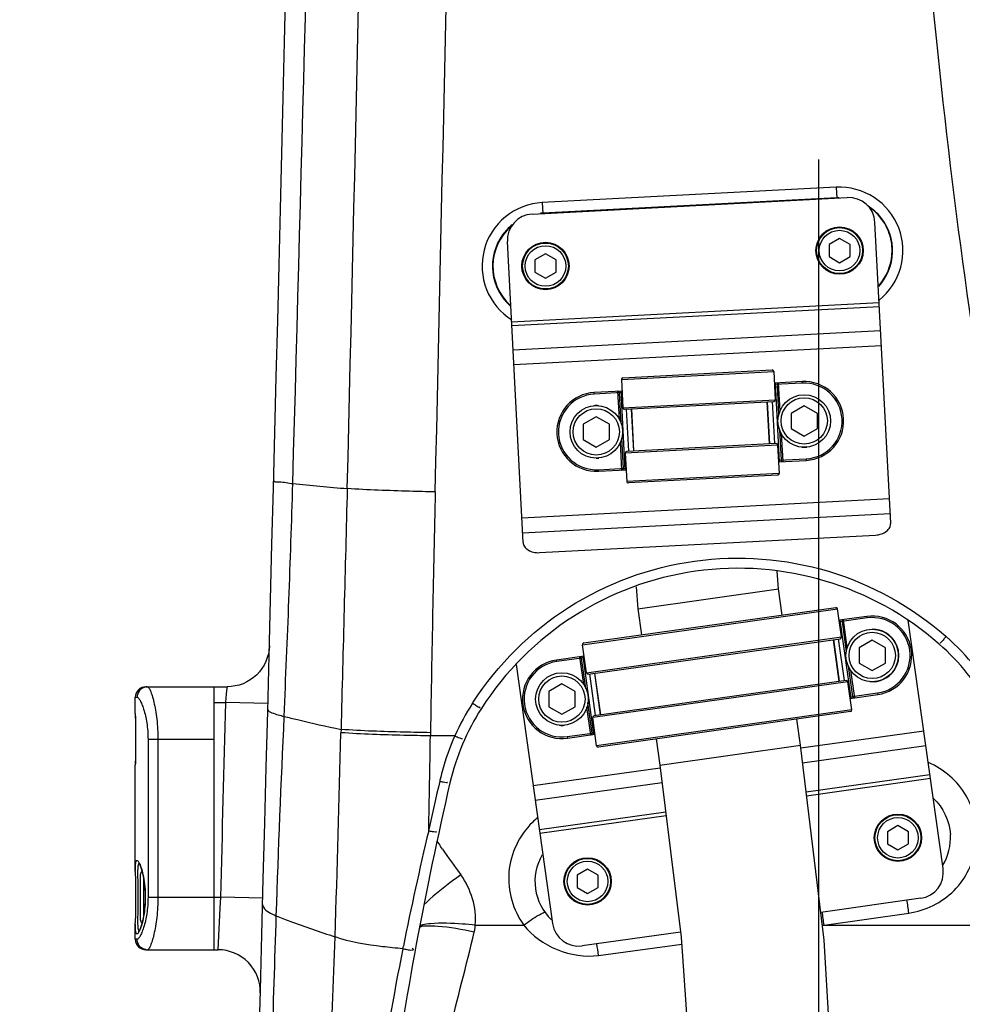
# Model space of a CAD drawing. Header units: millimetres. Extents: x 0 to 11890, y 0 to 8410.
# Tile 108 of 137: x 7139 to 7319, y 5788 to 5976. Entities that reach past the tile are written whole.
import ezdxf

# ---------------------------------------------------------------- set-up
doc = ezdxf.new("R2010")
doc.units = ezdxf.units.MM
doc.header["$LTSCALE"] = 653.95
doc.linetypes.add('CENTER', pattern=[0.6, 0.375, -0.075, 0.075, -0.075])
doc.layers.get('0').update_dxf_attribs({"linetype": 'CONTINUOUS'})
for name, color, linetype in [('204102000001_DXF_AXIS', 7, 'CONTINUOUS'), ('304103000012DXF_CONTINUOUS_LINE', 7, 'CONTINUOUS'), ('304105000086DXF_CONTINUOUS_LINE', 7, 'CONTINUOUS'), ('304105000088DXF_CONTINUOUS_LINE', 7, 'CONTINUOUS'), ('304107000013DXF_CONTINUOUS_LINE', 7, 'CONTINUOUS'), ('304109000014DXF_CONTINUOUS_LINE', 7, 'CONTINUOUS'), ('304109000016DXF_CONTINUOUS_LINE', 7, 'CONTINUOUS'), ('501023000017DXF_CONTINUOUS_LINE', 7, 'CONTINUOUS'), ('501023000027DXF_CONTINUOUS_LINE', 7, 'CONTINUOUS'), ('501023000046DXF_CONTINUOUS_LINE', 7, 'CONTINUOUS'), ('604006000002DXF_CONTINUOUS_LINE', 7, 'CONTINUOUS'), ('604006000006DXF_CONTINUOUS_LINE', 7, 'CONTINUOUS'), ('QJR6-2000HBUDXF_CONTINUOUS_LINE', 7, 'CONTINUOUS'), ('ZUIDAYUNDONGDXF_CONTINUOUS_LINE', 7, 'CONTINUOUS'), ('ZUIDAYUNDONGFANWEIDXF_DIMENSION', 7, 'CONTINUOUS')]:
    doc.layers.add(name, color=color, linetype=linetype)
doc.styles.get("Standard").update_dxf_attribs({"font": 'txt', "width": 0.7})
doc.dimstyles.new('DIMSTYLE_3', dxfattribs={"dimtxt": 120, "dimasz": 60, "dimexe": 1, "dimexo": 0, "dimgap": 3, "dimtad": 1, "dimdsep": 46, "dimtxsty": 'Standard', "dimblk": '_FILLED', "dimblk1": '_FILLED', "dimblk2": '_FILLED', "dimcen": 0.09, "dimclrt": 5, "dimazin": 2, "dimtp": 0.5, "dimtm": 0.5, "dimtfac": 1, "dimtofl": 0, "dimtmove": 0, "dimatfit": 3, "dimldrblk": '_FILLED', "dimfxl": 0, "dimtolj": 1, "dimarcsym": 0})
doc.dimstyles.new('DIMSTYLE_4', dxfattribs={"dimtxt": 120, "dimasz": 60, "dimexe": 1, "dimexo": 0, "dimgap": 3, "dimtad": 1, "dimdsep": 46, "dimtxsty": 'Standard', "dimblk": '_FILLED', "dimblk1": '_FILLED', "dimblk2": '_FILLED', "dimcen": 0.09, "dimclrt": 5, "dimazin": 2, "dimtp": 0.8, "dimtm": 0.8, "dimtfac": 1, "dimtofl": 0, "dimtmove": 0, "dimatfit": 3, "dimldrblk": '_FILLED', "dimfxl": 0, "dimtolj": 1, "dimarcsym": 0})
doc.dimstyles.new('DIMSTYLE_5', dxfattribs={"dimtxt": 120, "dimasz": 60, "dimexe": 1, "dimexo": 0, "dimgap": 3, "dimtad": 1, "dimdec": 0, "dimdsep": 46, "dimtxsty": 'Standard', "dimblk": '_FILLED', "dimblk1": '_FILLED', "dimblk2": '_FILLED', "dimcen": 0.09, "dimclrt": 5, "dimazin": 2, "dimtp": 1.2, "dimtm": 1.2, "dimtfac": 1, "dimtdec": 0, "dimtofl": 0, "dimtmove": 0, "dimatfit": 3, "dimldrblk": '_FILLED', "dimfxl": 0, "dimtolj": 1, "dimarcsym": 0})
doc.dimstyles.new('DIMSTYLE_9', dxfattribs={"dimtxt": 120, "dimasz": 60, "dimexe": 1, "dimexo": 0, "dimgap": 3, "dimtad": 0, "dimtih": 1, "dimtoh": 1, "dimdec": 0, "dimdsep": 46, "dimtxsty": 'Standard', "dimblk": '_FILLED', "dimblk1": '_FILLED', "dimblk2": '_FILLED', "dimcen": 0.09, "dimclrt": 5, "dimazin": 2, "dimtp": 2, "dimtm": 2, "dimtfac": 1, "dimtdec": 0, "dimtofl": 0, "dimtmove": 0, "dimatfit": 3, "dimldrblk": '_FILLED', "dimfxl": 0, "dimtolj": 1, "dimarcsym": 0})

# ---------------------------------------------------------------- blocks, each defined once
blk = doc.blocks.new('_FILLED')
at = {"color": 0, "linetype": 'ByBlock'}
blk.add_solid([(0, 0), (-1, 0.1667), (-1, -0.1667)], dxfattribs=at)
blk = doc.blocks.new('*D3')
at = {"layer": 'ZUIDAYUNDONGFANWEIDXF_DIMENSION', "color": 2, "linetype": 'Continuous'}
for p, q in [((7101.47, 5463.74), (7101.47, 6937.27)), ((7291.47, 6503.74), (7291.47, 6937.27)), ((7101.47, 6927.27), (6805.23, 6927.27)), ((6805.23, 6927.27), (7196.47, 6927.27)), ((7411.47, 6927.27), (7196.47, 6927.27)), ((7291.47, 6927.27), (7411.47, 6927.27))]:
    blk.add_line(p, q, dxfattribs=at)
at = {"layer": 'ZUIDAYUNDONGFANWEIDXF_DIMENSION', "color": 2, "linetype": 'Continuous', "xscale": 60, "yscale": 60, "zscale": 60}
blk.add_blockref('_FILLED', (7101.47, 6927.27), dxfattribs=at)
at = {"layer": 'ZUIDAYUNDONGFANWEIDXF_DIMENSION', "color": 2, "linetype": 'Continuous', "xscale": 60, "yscale": 60, "zscale": 60, "rotation": 180}
blk.add_blockref('_FILLED', (7291.47, 6927.27), dxfattribs=at)
blk = doc.blocks.new('*D5')
at = {"layer": 'ZUIDAYUNDONGFANWEIDXF_DIMENSION', "color": 2, "linetype": 'Continuous'}
for p, q in [((7251.47, 6463.74), (6581.29, 6463.74)), ((6591.29, 6463.74), (6591.29, 6083.74)), ((6591.29, 5703.74), (6591.29, 6083.74)), ((7251.47, 5703.74), (6581.29, 5703.74))]:
    blk.add_line(p, q, dxfattribs=at)
at = {"layer": 'ZUIDAYUNDONGFANWEIDXF_DIMENSION', "color": 2, "linetype": 'Continuous', "xscale": 60, "yscale": 60, "zscale": 60}
for p, rotation in [((6591.29, 6463.74), 90), ((6591.29, 5703.74), 270)]:
    blk.add_blockref('_FILLED', p, dxfattribs=dict(at, rotation=rotation))
blk = doc.blocks.new('*D7')
at = {"layer": 'ZUIDAYUNDONGFANWEIDXF_DIMENSION', "color": 2, "linetype": 'Continuous'}
for p, q in [((7880.46, 6795.21), (6197.14, 6795.21)), ((6207.14, 6795.21), (6207.14, 6021.97)), ((6207.14, 5248.74), (6207.14, 6021.97)), ((6969.62, 5248.74), (6197.14, 5248.74))]:
    blk.add_line(p, q, dxfattribs=at)
at = {"layer": 'ZUIDAYUNDONGFANWEIDXF_DIMENSION', "color": 2, "linetype": 'Continuous', "xscale": 60, "yscale": 60, "zscale": 60}
for p, rotation in [((6207.14, 6795.21), 90), ((6207.14, 5248.74), 270)]:
    blk.add_blockref('_FILLED', p, dxfattribs=dict(at, rotation=rotation))
blk = doc.blocks.new('*D17')
at = {"layer": 'ZUIDAYUNDONGFANWEIDXF_DIMENSION', "color": 2, "linetype": 'Continuous'}
blk.add_line((7291.47, 7528.08), (9407.13, 7528.08), dxfattribs=at)

msp = doc.modelspace()

# ---------------------------------------------------------------- linework, layer by layer
at = {"layer": '204102000001_DXF_AXIS', "color": 7, "linetype": 'CENTER'}
msp.add_line((7291.466, 5703.735), (7291.466, 6423.735), dxfattribs=at)
at = {"layer": '304103000012DXF_CONTINUOUS_LINE', "color": 9, "linetype": 'Continuous'}
for p, q in [((7294.76, 5943.702), (7238.836, 5940.78)), ((7294.76, 5943.702), (7294.866, 5941.652)), ((7294.863, 5941.705), (7238.939, 5938.782)), ((7238.836, 5940.78), (7238.942, 5938.721)), ((7315.585, 5858.349), (7315.662, 5858.286)), ((7315.587, 5858.351), (7315.662, 5858.286)), ((7176.466, 5845.735), (7178.677, 5845.735)), ((7186.675, 5845.528), (7178.677, 5845.735)), ((7200.585, 5840.63), (7200.556, 5840.008)), ((7200.579, 5840.631), (7200.562, 5840.007)), ((7217.587, 5840.005), (7217.577, 5839.401)), ((7222.227, 5839.401), (7217.577, 5839.401)), ((7217.252, 5821.374), (7217.297, 5821.581)), ((7219.858, 5817.891), (7219.526, 5818.356)), ((7219.854, 5817.888), (7219.526, 5818.356)), ((7176.466, 5808.735), (7177.711, 5808.735)), ((7177.611, 5806.622), (7177.711, 5808.735)), ((7185.708, 5808.525), (7177.711, 5808.735)), ((7177.298, 5800.043), (7177.611, 5806.622)), ((7292.452, 5803.444), (7308.573, 5805.705)), ((7226.12, 5803.444), (7235.336, 5803.444)), ((7292.117, 5803.399), (7292.452, 5803.444)), ((7292.452, 5803.444), (7333.948, 5803.444)), ((7177.236, 5798.735), (7177.298, 5800.043)), ((7212.341, 5798.945), (7212.438, 5799.425)), ((7212.341, 5798.945), (7212.437, 5799.424)), ((7249.553, 5797.666), (7265.372, 5799.797))]:
    msp.add_line(p, q, dxfattribs=at)
at = {"layer": '304103000012DXF_CONTINUOUS_LINE', "color": 7, "linetype": 'Continuous'}
for p, q in [((7176.466, 5798.735), (7176.466, 5848.735)), ((7176.466, 5848.735), (7178.963, 5848.735)), ((7176.466, 5798.735), (7177.233, 5798.735))]:
    msp.add_line(p, q, dxfattribs=at)
at = {"layer": '304103000012DXF_CONTINUOUS_LINE', "color": 9, "linetype": 'Continuous'}
msp.add_lwpolyline([(7225.909, 5802.109), (7225.999, 5802.55), (7226.068, 5802.995), (7226.12, 5803.444)], dxfattribs=at)
at = {"layer": '304103000012DXF_CONTINUOUS_LINE', "color": 7, "linetype": 'Continuous'}
for centre, radius, start, end in [((-92779.714, 8438.061), 100000, 358.45886138, 358.84793369), ((7295.389, 5931.666), 10, 318.08223, 55.11704), ((7239.466, 5928.735), 10, 130.88199, 227.91789), ((7276.072, 5813.265), 58, 48.71276, 147.28724), ((7284.65, 5823.033), 45, 29.07718, 48.71276), ((7265.134, 5820.29), 45, 147.28724, 166.92282), ((7903.148, 5672.088), 700, 166.922821, 172.047774), ((7306.486, 5820.03), 10, 328.51499, 3.69016), ((7247.466, 5811.735), 10, 149.47565, 226.70503)]:
    msp.add_arc(centre, radius, start, end, dxfattribs=at)
at = {"layer": '304103000012DXF_CONTINUOUS_LINE', "color": 9, "linetype": 'Continuous'}
for centre, radius, start, end in [((-17504.084, 6509.433), 24713.7, 358.555452, 359.4356925), ((-32876.342, 6822.477), 40105.785, 358.6616969, 359.2053764), ((-23793.163, 6772.263), 30997.201, 358.3641193, 359.0630064), ((7295.386, 5931.672), 10.047, 90.2379, 92.98709), ((7295.34, 5931.578), 10.158, 38.70287, 57.84429), ((7239.462, 5928.787), 10.009, 92.99713, 95.34077), ((7239.509, 5928.659), 10.154, 128.72251, 143.97383), ((4890.298, 5951.804), 2302.009, 357.293662, 358.395964), ((7275.046, 6740.912), 857.634, 264.403301, 265.098172), ((14048.098, 5726.298), 6831.458, 178.6623014, 179.0462877), ((7284.362, 5822.746), 47.357, 29.1384, 48.62913), ((-92779.714, 8438.061), 99992, 358.49321282, 358.51442118), ((7265.218, 5820.183), 47.091, 147.30388, 155.91546), ((7275.812, 5813.372), 59.686, 147.05214, 147.29488), ((9748.413, 5721.11), 2561.581, 177.270155, 178.118389), ((-624.802, 6041.882), 7827.968, 358.2381089, 358.5222352), ((4687.358, 5876.038), 2530.485, 358.762203, 359.170428), ((7265.83, 5820.071), 47.696, 156.09165, 164.70355), ((7265.833, 5820.074), 47.698, 164.7082, 166.81596), ((7913.711, 5670.784), 712.554, 167.023897, 167.782151), ((7265.827, 5820.075), 47.692, 166.81596, 167.02386), ((7247.474, 5812.198), 15.027, 129.27804, 134.31681), ((7834.947, 5674.379), 634.945, 166.614045, 168.641968), ((7531.193, 6036.891), 380.649, 214.84996, 215.03739), ((7535.032, 6039.6), 385.348, 215.12438, 216.02206), ((7054.409, 5769.725), 256.699, 8.0573, 8.62138), ((12498.19, 5627.807), 5312.939, 178.086403, 178.361748), ((7040.703, 5767.799), 254.259, 8.05882, 8.62724), ((6135.662, 5834.101), 1064.311, 356.817807, 358.228753), ((7081.586, 5773.58), 169.686, 8.16033, 8.91538), ((7804.838, 5680.348), 604.25, 168.680988, 171.276127)]:
    msp.add_arc(centre, radius, start, end, dxfattribs=at)
for points, knots in [([(7326.275, 5881.337), (7315.166, 5945.449), (7302.484, 6075.499), (7309.645, 6205.963), (7317.988, 6270.466)], [0, 0, 0, 0, 0.5001044, 1, 1, 1, 1]), ([(7302.92, 5922.25), (7304.865, 5923.807), (7307.834, 5928.291), (7307.416, 5936.248), (7302.433, 5942.458), (7297.243, 5943.831), (7294.76, 5943.702)], [0, 0, 0, 0, 0.2501783, 0.500337, 0.7502567, 1, 1, 1, 1]), ([(7238.836, 5940.78), (7236.337, 5940.649), (7231.287, 5938.72), (7226.988, 5931.961), (7227.469, 5923.968), (7230.945, 5919.834), (7233.063, 5918.508)], [0, 0, 0, 0, 0.2500894, 0.5001643, 0.750209, 1, 1, 1, 1]), ([(7302.831, 5924.819), (7304.405, 5926.538), (7306.377, 5931.264), (7304.722, 5936.11), (7303.267, 5937.93)], [0, 0, 0, 0, 0.5000785, 1, 1, 1, 1]), ([(7231.297, 5934.631), (7229.865, 5932.66), (7228.44, 5927.452), (7230.989, 5922.694), (7232.823, 5921.092)], [0, 0, 0, 0, 0.5001632, 1, 1, 1, 1]), ([(7187.767, 5887.979), (7187.758, 5887.658), (7189.684, 5887.771), (7190.496, 5887.45), (7191.405, 5887.366)], [0, 0, 0, 0, 0.2607846, 1, 1, 1, 1]), ([(7218.502, 5885.779), (7216.867, 5885.818), (7211.285, 5885.972), (7205.702, 5886.162), (7201.762, 5886.414)], [0, 0, 0, 0, 0.2929916, 1, 1, 1, 1]), ([(7225.726, 5845.834), (7230.356, 5852.977), (7242.865, 5865.421), (7267.559, 5874.473), (7293.773, 5872.499), (7309.19, 5863.952), (7315.587, 5858.351)], [0, 0, 0, 0, 0.2501306, 0.500225, 0.7501723, 1, 1, 1, 1]), ([(7315.662, 5858.286), (7315.51, 5858.112), (7315.133, 5857.694), (7314.873, 5857.375), (7314.457, 5856.953), (7314.63, 5857.158), (7314.682, 5857.22)], [0, 0, 0, 0, 0.3582403, 0.811989, 0.8745448, 1, 1, 1, 1]), ([(7178.677, 5845.735), (7178.763, 5846.653), (7178.721, 5846.743), (7178.98, 5848.816), (7178.962, 5848.735)], [0, 0, 0, 0, 0.9175073, 1, 1, 1, 1]), ([(7186.646, 5844.436), (7186.638, 5844.105), (7188.063, 5843.565), (7188.954, 5843.298), (7189.739, 5843.11)], [0, 0, 0, 0, 0.2913097, 1, 1, 1, 1]), ([(7225.589, 5845.621), (7225.784, 5845.496), (7226.265, 5845.199), (7226.602, 5844.957), (7227.128, 5844.676), (7226.905, 5844.828), (7226.839, 5844.874)], [0, 0, 0, 0, 0.3577711, 0.8117291, 0.8747251, 1, 1, 1, 1]), ([(7189.739, 5843.11), (7190.587, 5842.897), (7194.186, 5842.013), (7197.806, 5841.21), (7200.579, 5840.631)], [0, 0, 0, 0, 0.2357699, 1, 1, 1, 1]), ([(7217.587, 5840.005), (7215.91, 5840.033), (7210.239, 5840.162), (7204.564, 5840.333), (7200.579, 5840.631)], [0, 0, 0, 0, 0.2955719, 1, 1, 1, 1]), ([(7217.577, 5839.401), (7215.899, 5839.427), (7210.226, 5839.548), (7204.549, 5839.713), (7200.562, 5840.007)], [0, 0, 0, 0, 0.2956392, 1, 1, 1, 1]), ([(7222.227, 5839.401), (7222.439, 5839.306), (7222.668, 5839.19), (7223.811, 5838.738), (7223.583, 5838.852)], [0, 0, 0, 0, 0.4763528, 1, 1, 1, 1]), ([(7308.573, 5805.705), (7311.743, 5806.149), (7317.955, 5809.233), (7322.437, 5818.469), (7320.458, 5828.541), (7315.235, 5833.099), (7312.285, 5834.333)], [0, 0, 0, 0, 0.2504424, 0.5001572, 0.7497613, 1, 1, 1, 1]), ([(7219.353, 5830.784), (7219.579, 5830.732), (7219.827, 5830.649), (7221.044, 5830.481), (7220.8, 5830.561)], [0, 0, 0, 0, 0.4748524, 1, 1, 1, 1]), ([(7236.975, 5822.949), (7234.483, 5820.516), (7231.152, 5813.615), (7233.286, 5806.256), (7235.336, 5803.444)], [0, 0, 0, 0, 0.5001981, 1, 1, 1, 1]), ([(7217.252, 5821.374), (7217.478, 5821.326), (7217.729, 5821.232), (7218.945, 5821.143), (7218.703, 5821.231)], [0, 0, 0, 0, 0.4728795, 1, 1, 1, 1]), ([(7223.366, 5812.978), (7222.669, 5812.479), (7220.234, 5810.674), (7217.855, 5808.775), (7216.302, 5807.253)], [0, 0, 0, 0, 0.282776, 1, 1, 1, 1]), ([(7185.677, 5807.337), (7185.672, 5807.167), (7186.136, 5806.06), (7187.337, 5805.616), (7188.214, 5805.218)], [0, 0, 0, 0, 0.1503979, 1, 1, 1, 1]), ([(7188.214, 5805.218), (7189.084, 5804.871), (7192.798, 5803.433), (7196.566, 5802.136), (7199.465, 5801.204)], [0, 0, 0, 0, 0.2352988, 1, 1, 1, 1]), ([(7235.336, 5803.444), (7236.239, 5804.093), (7237.541, 5805.048), (7238.724, 5805.599), (7239.304, 5805.956), (7239.38, 5805.852)], [0, 0, 0, 0, 0.7044221, 0.9185412, 1, 1, 1, 1]), ([(7217.571, 5803.7), (7217.062, 5803.664), (7216.476, 5803.601), (7215.527, 5803.369), (7215.51, 5803.157)], [0, 0, 0, 0, 0.7059727, 1, 1, 1, 1]), ([(7225.909, 5802.109), (7223.619, 5802.59), (7220.458, 5803.183), (7217.113, 5803.261), (7215.806, 5803.23), (7215.536, 5802.959)], [0, 0, 0, 0, 0.6689093, 0.8904087, 1, 1, 1, 1]), ([(7226.12, 5803.444), (7225.3, 5803.517), (7222.458, 5803.726), (7219.596, 5803.842), (7217.571, 5803.7)], [0, 0, 0, 0, 0.2884317, 1, 1, 1, 1]), ([(7212.341, 5798.945), (7211.047, 5799.043), (7206.715, 5799.478), (7202.343, 5800.148), (7199.465, 5801.204)], [0, 0, 0, 0, 0.2973913, 1, 1, 1, 1]), ([(7215.536, 5802.959), (7215.518, 5802.941), (7215.488, 5802.904), (7215.471, 5802.859), (7215.467, 5802.837)], [0, 0, 0, 0, 0.523055, 1, 1, 1, 1]), ([(7212.341, 5798.945), (7212.597, 5798.887), (7213.244, 5798.805), (7213.781, 5798.612), (7214.496, 5798.775), (7214.222, 5798.916), (7214.132, 5798.961)], [0, 0, 0, 0, 0.3342388, 0.7891163, 0.8726735, 1, 1, 1, 1])]:
    msp.add_open_spline(points, degree=3, knots=knots, dxfattribs=at)
for points in [[(7201.762, 5886.414), (7201.374, 5871.153), (7200.977, 5855.892), (7200.579, 5840.631)], [(7226.12, 5803.444), (7226.419, 5806.738), (7225.311, 5810.302), (7223.366, 5812.978)], [(7235.336, 5803.444), (7238.43, 5799.37), (7244.484, 5796.984), (7249.553, 5797.666)], [(7221.236, 5783.132), (7222.682, 5789.484), (7224.432, 5795.764), (7225.909, 5802.109)]]:
    msp.add_open_spline(points, degree=3, dxfattribs=at)
at = {"layer": '304103000012DXF_CONTINUOUS_LINE', "color": 7, "linetype": 'Continuous'}
for points, knots in [([(7186.959, 5856.529), (7186.907, 5854.52), (7185.152, 5850.384), (7180.972, 5848.735), (7178.963, 5848.735)], [0, 0, 0, 0, 0.5000421, 1, 1, 1, 1]), ([(7185.233, 5790.523), (7185.288, 5792.596), (7183.635, 5796.968), (7179.309, 5798.735), (7177.236, 5798.735)], [0, 0, 0, 0, 0.4999951, 1, 1, 1, 1])]:
    msp.add_open_spline(points, degree=3, knots=knots, dxfattribs=at)
msp.add_open_spline([(7313.254, 5827.524), (7315.093, 5825.798), (7316.303, 5823.19), (7316.465, 5820.673)], degree=3, dxfattribs=at)
at = {"layer": '304105000086DXF_CONTINUOUS_LINE', "color": 7, "linetype": 'Continuous'}
for p, q in [((7315.085, 5814.17), (7308.451, 5861.376)), ((7233.898, 5852.951), (7240.815, 5803.732)), ((7310.829, 5808.522), (7291.819, 5805.851)), ((7265.161, 5802.104), (7246.462, 5799.476))]:
    msp.add_line(p, q, dxfattribs=at)
at = {"layer": '304105000086DXF_CONTINUOUS_LINE', "color": 9, "linetype": 'Continuous'}
for p, q in [((7311.409, 5840.327), (7288.038, 5837.042)), ((7311.802, 5837.526), (7288.369, 5834.232)), ((7261.301, 5833.285), (7237.139, 5829.889)), ((7289.037, 5828.736), (7312.573, 5832.044)), ((7289.122, 5828.034), (7312.671, 5831.344)), ((7261.64, 5830.476), (7237.532, 5827.088)), ((7238.303, 5821.606), (7262.322, 5824.982)), ((7238.401, 5820.906), (7262.409, 5824.28))]:
    msp.add_line(p, q, dxfattribs=at)
at = {"layer": '304105000086DXF_CONTINUOUS_LINE', "color": 7, "linetype": 'Continuous'}
for centre, start, end in [((7310.134, 5813.474), 278, 8), ((7245.766, 5804.427), 188, 278)]:
    msp.add_arc(centre, 5, start, end, dxfattribs=at)
at = {"layer": '304105000088DXF_CONTINUOUS_LINE', "color": 7, "linetype": 'Continuous'}
for p, q in [((7236.945, 5938.617), (7296.863, 5941.757)), ((7305.114, 5879.861), (7302.118, 5937.025)), ((7235.209, 5876.198), (7232.214, 5933.362)), ((7238.316, 5874.236), (7302.229, 5877.586))]:
    msp.add_line(p, q, dxfattribs=at)
at = {"layer": '304105000088DXF_CONTINUOUS_LINE', "color": 9, "linetype": 'Continuous'}
for p, q in [((7302.921, 5921.703), (7233.017, 5918.04)), ((7302.958, 5920.997), (7233.054, 5917.334)), ((7233.291, 5912.804), (7303.195, 5916.468)), ((7233.439, 5909.98), (7303.343, 5913.643)), ((7234.966, 5880.848), (7304.87, 5884.512)), ((7235.114, 5878.024), (7305.018, 5881.687))]:
    msp.add_line(p, q, dxfattribs=at)
at = {"layer": '304105000088DXF_CONTINUOUS_LINE', "color": 7, "linetype": 'Continuous'}
for centre, start, end in [((7297.125, 5936.764), 3, 93), ((7237.207, 5933.624), 93, 183)]:
    msp.add_arc(centre, 5, start, end, dxfattribs=at)
for points, knots in [([(7302.229, 5877.586), (7302.615, 5877.606), (7303.358, 5877.746), (7304.316, 5878.241), (7304.978, 5878.968), (7305.128, 5879.581), (7305.114, 5879.861)], [0, 0, 0, 0, 0.2879773, 0.5553432, 0.7905274, 1, 1, 1, 1]), ([(7235.209, 5876.198), (7235.224, 5875.917), (7235.438, 5875.324), (7236.172, 5874.67), (7237.176, 5874.278), (7237.93, 5874.216), (7238.316, 5874.236)], [0, 0, 0, 0, 0.2094726, 0.4446568, 0.7120227, 1, 1, 1, 1])]:
    msp.add_open_spline(points, degree=3, knots=knots, dxfattribs=at)
at = {"layer": '304107000013DXF_CONTINUOUS_LINE', "color": 7, "linetype": 'Continuous'}
for p, q in [((7163.466, 5848.735), (7176.466, 5848.735)), ((7161.466, 5843.634), (7161.466, 5846.735)), ((7176.466, 5798.735), (7176.466, 5838.735)), ((7161.466, 5813.634), (7161.466, 5833.836)), ((7161.466, 5800.735), (7161.466, 5803.836)), ((7163.466, 5798.735), (7176.466, 5798.735))]:
    msp.add_line(p, q, dxfattribs=at)
at = {"layer": '304107000013DXF_CONTINUOUS_LINE', "color": 9, "linetype": 'Continuous'}
for p, q in [((7161.466, 5846.735), (7161.813, 5846.735)), ((7163.879, 5838.735), (7163.879, 5808.735)), ((7176.466, 5838.735), (7163.879, 5838.735)), ((7165.759, 5838.735), (7165.759, 5808.735)), ((7163.879, 5808.735), (7176.466, 5808.735)), ((7161.813, 5800.735), (7161.466, 5800.735))]:
    msp.add_line(p, q, dxfattribs=at)
at = {"layer": '304107000013DXF_CONTINUOUS_LINE', "color": 7, "linetype": 'Continuous'}
for points in [[(7161.466, 5843.635), (7161.467, 5843.294), (7161.48, 5842.204), (7161.499, 5841.014), (7161.512, 5839.8), (7161.516, 5838.735)], [(7161.516, 5838.735), (7161.512, 5837.679), (7161.499, 5836.463), (7161.48, 5835.271), (7161.467, 5834.179), (7161.466, 5833.836)], [(7162.094, 5815.289), (7162.089, 5815.293), (7162.093, 5815.287), (7162.149, 5815.208), (7162.233, 5815.059), (7162.334, 5814.841), (7162.448, 5814.555), (7162.572, 5814.195), (7162.702, 5813.759), (7162.834, 5813.243), (7162.963, 5812.648), (7163.082, 5811.974), (7163.186, 5811.227), (7163.267, 5810.414), (7163.317, 5809.546), (7163.333, 5808.735)], [(7161.466, 5813.634), (7161.467, 5813.291), (7161.48, 5812.199), (7161.499, 5811.008), (7161.512, 5809.792), (7161.516, 5808.735)], [(7161.516, 5808.735), (7161.512, 5807.671), (7161.499, 5806.456), (7161.48, 5805.266), (7161.467, 5804.176), (7161.466, 5803.836)], [(7163.333, 5808.735), (7163.318, 5807.932), (7163.267, 5807.063), (7163.187, 5806.249), (7163.083, 5805.501), (7162.964, 5804.827), (7162.835, 5804.231), (7162.703, 5803.714), (7162.572, 5803.277), (7162.449, 5802.917), (7162.334, 5802.63), (7162.233, 5802.412), (7162.149, 5802.263), (7162.093, 5802.184), (7162.088, 5802.178)]]:
    msp.add_lwpolyline(points, dxfattribs=at)
for centre, start, end in [((7163.466, 5846.735), 90, 180), ((7163.466, 5800.735), 180, 270)]:
    msp.add_arc(centre, 2, start, end, dxfattribs=at)
at = {"layer": '304107000013DXF_CONTINUOUS_LINE', "color": 9, "linetype": 'Continuous'}
for centre, radius, start, end in [((7163.797, 5846.764), 1.971, 90.02222, 99.57961), ((7211.959, 5843.648), 50.494, 180.01599, 180.43923), ((7159.633, 5813.967), 2.874, 28.16588, 28.35193), ((7159.242, 5813.76), 3.317, 26.03867, 28.12108), ((7159.625, 5803.508), 2.884, 331.49433, 332.04689), ((7159.202, 5803.73), 3.361, 332.08079, 333.96361), ((7163.797, 5800.706), 1.971, 260.42038, 269.97778)]:
    msp.add_arc(centre, radius, start, end, dxfattribs=at)
for points, knots in [([(7163.469, 5848.708), (7163.019, 5848.632), (7162.146, 5848.138), (7161.813, 5847.193), (7161.813, 5846.735)], [0, 0, 0, 0, 0.4986413, 1, 1, 1, 1]), ([(7163.796, 5848.735), (7163.899, 5848.735), (7164.128, 5848.433), (7164.379, 5847.889), (7164.702, 5846.957), (7165.019, 5845.742), (7165.32, 5844.247), (7165.654, 5841.891), (7165.759, 5840.021), (7165.759, 5838.735)], [0, 0, 0, 0, 0.0298293, 0.0916887, 0.1859591, 0.3095542, 0.4582536, 0.6270099, 1, 1, 1, 1]), ([(7161.813, 5846.735), (7161.909, 5846.735), (7162.14, 5846.529), (7162.41, 5846.089), (7162.743, 5845.373), (7163.233, 5843.973), (7163.732, 5841.735), (7163.879, 5839.792), (7163.879, 5838.735)], [0, 0, 0, 0, 0.0340354, 0.0966752, 0.1895273, 0.3106915, 0.6246573, 1, 1, 1, 1]), ([(7161.467, 5843.261), (7161.468, 5843.187), (7161.471, 5842.876), (7161.475, 5842.565), (7161.479, 5842.328)], [0, 0, 0, 0, 0.2385964, 1, 1, 1, 1]), ([(7161.479, 5842.328), (7161.483, 5842.049), (7161.503, 5840.851), (7161.517, 5839.653), (7161.517, 5838.735)], [0, 0, 0, 0, 0.2333279, 1, 1, 1, 1]), ([(7161.517, 5838.735), (7161.517, 5838.285), (7161.51, 5836.652), (7161.466, 5835.02), (7161.466, 5833.838)], [0, 0, 0, 0, 0.2757633, 1, 1, 1, 1]), ([(7161.466, 5813.634), (7161.466, 5813.855), (7161.469, 5814.261), (7161.491, 5814.805), (7161.532, 5815.233), (7161.596, 5815.517), (7161.684, 5815.727), (7161.878, 5815.74), (7162.024, 5815.562), (7162.113, 5815.424), (7162.163, 5815.332)], [0, 0, 0, 0, 0.2410075, 0.4404357, 0.594989, 0.7033841, 0.7691151, 0.8149519, 0.8863898, 1, 1, 1, 1]), ([(7162.016, 5808.735), (7162.016, 5809.494), (7162.002, 5810.915), (7161.965, 5812.605), (7161.965, 5813.75), (7161.988, 5814.39), (7162.043, 5814.846), (7162.113, 5815.096), (7162.171, 5815.171)], [0, 0, 0, 0, 0.3522962, 0.6599683, 0.7845307, 0.8841395, 0.9560856, 1, 1, 1, 1]), ([(7162.222, 5815.216), (7162.27, 5815.118), (7162.491, 5814.613), (7162.651, 5814.083), (7162.763, 5813.656)], [0, 0, 0, 0, 0.1981113, 1, 1, 1, 1]), ([(7162.763, 5813.656), (7162.853, 5813.31), (7163.212, 5811.694), (7163.356, 5810.032), (7163.356, 5808.735)], [0, 0, 0, 0, 0.2159325, 1, 1, 1, 1]), ([(7163.879, 5808.735), (7163.879, 5807.678), (7163.732, 5805.735), (7163.233, 5803.497), (7162.743, 5802.097), (7162.41, 5801.381), (7162.14, 5800.941), (7161.909, 5800.735), (7161.813, 5800.735)], [0, 0, 0, 0, 0.3753424, 0.6893083, 0.8104725, 0.9033247, 0.9659646, 1, 1, 1, 1]), ([(7162.171, 5802.299), (7162.113, 5802.374), (7162.043, 5802.624), (7161.988, 5803.08), (7161.965, 5803.72), (7161.965, 5804.865), (7162.002, 5806.555), (7162.016, 5807.976), (7162.016, 5808.735)], [0, 0, 0, 0, 0.0438918, 0.1158198, 0.2154188, 0.3399798, 0.6476689, 1, 1, 1, 1]), ([(7163.356, 5808.735), (7163.356, 5808.279), (7163.303, 5806.626), (7163.066, 5804.974), (7162.763, 5803.815)], [0, 0, 0, 0, 0.2756591, 1, 1, 1, 1]), ([(7165.759, 5808.735), (7165.759, 5807.45), (7165.654, 5805.579), (7165.32, 5803.223), (7165.019, 5801.729), (7164.702, 5800.513), (7164.379, 5799.581), (7164.128, 5799.037), (7163.899, 5798.735), (7163.796, 5798.735)], [0, 0, 0, 0, 0.3729941, 0.5417517, 0.6904518, 0.8140468, 0.908316, 0.9701731, 1, 1, 1, 1]), ([(7162.159, 5802.132), (7162.11, 5802.041), (7162.021, 5801.904), (7161.875, 5801.729), (7161.682, 5801.746), (7161.596, 5801.955), (7161.531, 5802.239), (7161.49, 5802.668), (7161.469, 5803.211), (7161.466, 5803.615), (7161.466, 5803.836)], [0, 0, 0, 0, 0.1127932, 0.1836111, 0.2294005, 0.2955709, 0.4043932, 0.5592663, 0.7588966, 1, 1, 1, 1]), ([(7162.763, 5803.815), (7162.721, 5803.655), (7162.572, 5803.125), (7162.392, 5802.601), (7162.222, 5802.255)], [0, 0, 0, 0, 0.3001117, 1, 1, 1, 1]), ([(7163.469, 5798.763), (7163.019, 5798.838), (7162.146, 5799.332), (7161.813, 5800.277), (7161.813, 5800.735)], [0, 0, 0, 0, 0.4986413, 1, 1, 1, 1])]:
    msp.add_open_spline(points, degree=3, knots=knots, dxfattribs=at)
at = {"layer": '304109000014DXF_CONTINUOUS_LINE', "color": 9, "linetype": 'Continuous'}
for p, q in [((7253.915, 5907.162), (7282.875, 5908.68)), ((7288.298, 5906.46), (7283.006, 5906.183)), ((7283.975, 5891.514), (7283.19, 5906.493)), ((7284.068, 5901.201), (7283.789, 5906.524)), ((7288.298, 5906.46), (7288.283, 5906.76)), ((7248.753, 5904.388), (7248.737, 5904.687)), ((7254.045, 5904.665), (7248.753, 5904.388)), ((7253.51, 5899.6), (7253.231, 5904.923)), ((7254.615, 5889.975), (7253.83, 5904.954)), ((7254.197, 5901.769), (7283.157, 5903.287)), ((7282.574, 5902.956), (7282.993, 5894.967)), ((7254.812, 5901.501), (7255.231, 5893.512)), ((7284.295, 5896.868), (7284.574, 5891.545)), ((7254.016, 5889.943), (7253.737, 5895.267)), ((7283.608, 5894.699), (7254.647, 5893.181)), ((7283.759, 5891.803), (7289.052, 5892.08)), ((7289.052, 5892.08), (7289.068, 5891.78)), ((7249.506, 5890.008), (7254.799, 5890.285)), ((7249.506, 5890.008), (7249.522, 5889.708)), ((7283.89, 5889.306), (7254.93, 5887.788))]:
    msp.add_line(p, q, dxfattribs=at)
at = {"layer": '304109000014DXF_CONTINUOUS_LINE', "color": 7, "linetype": 'Continuous'}
for p, q in [((7254.198, 5907.477), (7282.56, 5908.963)), ((7282.875, 5908.68), (7283.157, 5903.287)), ((7253.915, 5907.162), (7254.197, 5901.769)), ((7288.283, 5906.76), (7282.99, 5906.483)), ((7283.505, 5906.209), (7283.809, 5900.412)), ((7254.03, 5904.965), (7248.737, 5904.687)), ((7253.85, 5898.832), (7253.546, 5904.639)), ((7254.512, 5901.485), (7282.874, 5902.972)), ((7281.575, 5902.904), (7281.994, 5894.915)), ((7281.621, 5902.906), (7282.04, 5894.917)), ((7255.765, 5901.551), (7256.183, 5893.562)), ((7255.811, 5901.553), (7256.229, 5893.564)), ((7283.954, 5897.636), (7284.259, 5891.829)), ((7254.3, 5890.259), (7253.996, 5896.055)), ((7283.292, 5894.983), (7254.931, 5893.496)), ((7254.647, 5893.181), (7254.93, 5887.788)), ((7283.608, 5894.699), (7283.89, 5889.306)), ((7283.775, 5891.503), (7289.068, 5891.78)), ((7249.522, 5889.708), (7254.815, 5889.985)), ((7283.606, 5888.991), (7255.245, 5887.504))]:
    msp.add_line(p, q, dxfattribs=at)
for centre, radius, start, end in [((7282.575, 5908.664), 0.3, 3, 93), ((7254.214, 5907.177), 0.3, 93, 183), ((7283.805, 5906.225), 0.3, 93, 183), ((7288.675, 5899.27), 7.5, 273, 93), ((7249.129, 5897.198), 7.5, 93, 273), ((7253.247, 5904.623), 0.3, 3, 93), ((7282.858, 5903.271), 0.3, 273, 3), ((7254.497, 5901.785), 0.3, 183, 273), ((7283.308, 5894.683), 0.3, 3, 93), ((7254.947, 5893.197), 0.3, 93, 183), ((7284.558, 5891.845), 0.3, 183, 273), ((7254, 5890.243), 0.3, 273, 3), ((7283.591, 5889.29), 0.3, 273, 3), ((7255.229, 5887.804), 0.3, 183, 273)]:
    msp.add_arc(centre, radius, start, end, dxfattribs=at)
at = {"layer": '304109000014DXF_CONTINUOUS_LINE', "color": 9, "linetype": 'Continuous'}
for centre, start, end in [((7288.675, 5899.27), 273, 93), ((7249.129, 5897.198), 93, 273)]:
    msp.add_arc(centre, 7.2, start, end, dxfattribs=at)
at = {"layer": '304109000016DXF_CONTINUOUS_LINE', "color": 9, "linetype": 'Continuous'}
for p, q in [((7246.493, 5856.738), (7295.016, 5863.557)), ((7300.613, 5861.819), (7295.364, 5861.082)), ((7297.608, 5846.552), (7295.52, 5861.406)), ((7296.857, 5856.211), (7296.115, 5861.49)), ((7300.613, 5861.819), (7300.571, 5862.116)), ((7247.245, 5851.39), (7295.768, 5858.21)), ((7296.329, 5849.907), (7295.215, 5857.829)), ((7241.593, 5853.524), (7241.551, 5853.822)), ((7246.841, 5854.262), (7241.593, 5853.524)), ((7246.749, 5849.17), (7246.007, 5854.448)), ((7248.689, 5839.677), (7246.601, 5854.531)), ((7297.46, 5851.914), (7298.202, 5846.636)), ((7248.994, 5843.255), (7247.881, 5851.177)), ((7296.965, 5849.693), (7248.442, 5842.874)), ((7297.368, 5846.822), (7302.617, 5847.559)), ((7302.617, 5847.559), (7302.658, 5847.262)), ((7248.095, 5839.594), (7247.353, 5844.873)), ((7297.716, 5844.346), (7249.193, 5837.527)), ((7243.597, 5839.265), (7248.845, 5840.002)), ((7243.597, 5839.265), (7243.638, 5838.968))]:
    msp.add_line(p, q, dxfattribs=at)
at = {"layer": '304109000016DXF_CONTINUOUS_LINE', "color": 7, "linetype": 'Continuous'}
for p, q in [((7246.748, 5857.077), (7294.677, 5863.813)), ((7295.768, 5858.21), (7295.016, 5863.557)), ((7300.571, 5862.116), (7295.322, 5861.379)), ((7295.859, 5861.151), (7296.667, 5855.402)), ((7247.583, 5851.135), (7295.512, 5857.871)), ((7295.338, 5849.768), (7294.225, 5857.69)), ((7295.384, 5849.774), (7294.271, 5857.696)), ((7247.245, 5851.39), (7246.493, 5856.738)), ((7246.799, 5854.559), (7241.551, 5853.822)), ((7247.155, 5848.435), (7246.346, 5854.192)), ((7297.054, 5852.648), (7297.863, 5846.891)), ((7296.626, 5849.949), (7248.697, 5843.213)), ((7249.939, 5843.387), (7248.825, 5851.309)), ((7249.984, 5843.394), (7248.871, 5851.316)), ((7297.716, 5844.346), (7296.965, 5849.693)), ((7297.41, 5846.525), (7302.658, 5847.262)), ((7248.35, 5839.933), (7247.542, 5845.682)), ((7249.193, 5837.527), (7248.442, 5842.874)), ((7297.461, 5844.007), (7249.532, 5837.271)), ((7243.638, 5838.968), (7248.887, 5839.705))]:
    msp.add_line(p, q, dxfattribs=at)
for centre, radius, start, end in [((7294.719, 5863.515), 0.3, 8, 98), ((7296.156, 5861.193), 0.3, 98, 188), ((7301.615, 5854.689), 7.5, 278, 98), ((7295.471, 5858.168), 0.3, 278, 8), ((7246.79, 5856.779), 0.3, 98, 188), ((7242.595, 5846.395), 7.5, 98, 278), ((7246.049, 5854.151), 0.3, 8, 98), ((7247.542, 5851.432), 0.3, 188, 278), ((7296.668, 5849.652), 0.3, 8, 98), ((7298.16, 5846.933), 0.3, 188, 278), ((7297.419, 5844.304), 0.3, 278, 8), ((7248.739, 5842.916), 0.3, 98, 188), ((7248.053, 5839.891), 0.3, 278, 8), ((7249.49, 5837.568), 0.3, 188, 278)]:
    msp.add_arc(centre, radius, start, end, dxfattribs=at)
at = {"layer": '304109000016DXF_CONTINUOUS_LINE', "color": 9, "linetype": 'Continuous'}
for centre, start, end in [((7301.615, 5854.689), 278, 98), ((7242.595, 5846.395), 98, 278)]:
    msp.add_arc(centre, 7.2, start, end, dxfattribs=at)
at = {"layer": '501023000017DXF_CONTINUOUS_LINE', "color": 7, "linetype": 'Continuous'}
for p, q in [((7295.389, 5933.975), (7293.389, 5932.821)), ((7293.389, 5932.821), (7293.389, 5930.511)), ((7297.389, 5932.821), (7295.389, 5933.975)), ((7297.389, 5930.511), (7297.389, 5932.821)), ((7239.466, 5931.045), (7237.466, 5929.89)), ((7241.466, 5929.89), (7239.466, 5931.045)), ((7293.389, 5930.511), (7295.389, 5929.357)), ((7295.389, 5929.357), (7297.389, 5930.511)), ((7237.466, 5929.89), (7237.466, 5927.58)), ((7241.466, 5927.58), (7241.466, 5929.89)), ((7237.466, 5927.58), (7239.466, 5926.426)), ((7239.466, 5926.426), (7241.466, 5927.58)), ((7306.486, 5822.339), (7304.486, 5821.185)), ((7308.486, 5821.185), (7306.486, 5822.339)), ((7304.486, 5821.185), (7304.486, 5818.875)), ((7308.486, 5818.875), (7308.486, 5821.185)), ((7304.486, 5818.875), (7306.486, 5817.72)), ((7306.486, 5817.72), (7308.486, 5818.875)), ((7247.466, 5814.045), (7245.466, 5812.89)), ((7245.466, 5812.89), (7245.466, 5810.58)), ((7249.466, 5812.89), (7247.466, 5814.045)), ((7249.466, 5810.58), (7249.466, 5812.89)), ((7245.466, 5810.58), (7247.466, 5809.426)), ((7247.466, 5809.426), (7249.466, 5810.58))]:
    msp.add_line(p, q, dxfattribs=at)
for centre in [(7295.389, 5931.666), (7239.466, 5928.735), (7306.486, 5820.03), (7247.466, 5811.735)]:
    msp.add_circle(centre, 4.36, dxfattribs=at)
at = {"layer": '501023000017DXF_CONTINUOUS_LINE', "color": 9, "linetype": 'Continuous'}
for centre in [(7295.389, 5931.666), (7239.466, 5928.735), (7306.486, 5820.03), (7247.466, 5811.735)]:
    msp.add_circle(centre, 3.86, dxfattribs=at)
at = {"layer": '501023000027DXF_CONTINUOUS_LINE', "color": 7, "linetype": 'Continuous'}
for p, q in [((7288.675, 5902.157), (7286.175, 5900.714)), ((7286.175, 5900.714), (7286.175, 5897.827)), ((7291.175, 5900.714), (7288.675, 5902.157)), ((7291.175, 5897.827), (7291.175, 5900.714)), ((7249.129, 5900.084), (7246.629, 5898.641)), ((7246.629, 5898.641), (7246.629, 5895.754)), ((7251.629, 5898.641), (7249.129, 5900.084)), ((7251.629, 5895.754), (7251.629, 5898.641)), ((7286.175, 5897.827), (7288.675, 5896.383)), ((7288.675, 5896.383), (7291.175, 5897.827)), ((7246.629, 5895.754), (7249.129, 5894.311)), ((7249.129, 5894.311), (7251.629, 5895.754)), ((7301.615, 5857.576), (7299.115, 5856.133)), ((7304.115, 5856.133), (7301.615, 5857.576)), ((7299.115, 5856.133), (7299.115, 5853.246)), ((7304.115, 5853.246), (7304.115, 5856.133)), ((7299.115, 5853.246), (7301.615, 5851.802)), ((7301.615, 5851.802), (7304.115, 5853.246)), ((7242.595, 5849.281), (7240.095, 5847.838)), ((7245.095, 5847.838), (7242.595, 5849.281)), ((7240.095, 5847.838), (7240.095, 5844.951)), ((7245.095, 5844.951), (7245.095, 5847.838)), ((7240.095, 5844.951), (7242.595, 5843.508)), ((7242.595, 5843.508), (7245.095, 5844.951))]:
    msp.add_line(p, q, dxfattribs=at)
for centre in [(7288.675, 5899.27), (7249.129, 5897.198), (7301.615, 5854.689), (7242.595, 5846.395)]:
    msp.add_circle(centre, 5, dxfattribs=at)
at = {"layer": '501023000027DXF_CONTINUOUS_LINE', "color": 9, "linetype": 'Continuous'}
for centre in [(7288.675, 5899.27), (7249.129, 5897.198), (7301.615, 5854.689), (7242.595, 5846.395)]:
    msp.add_circle(centre, 4.4, dxfattribs=at)
at = {"layer": '501023000046DXF_CONTINUOUS_LINE', "color": 7, "linetype": 'Continuous'}
msp.add_line((7162.466, 5804.335), (7162.466, 5813.135), dxfattribs=at)
at = {"layer": '501023000046DXF_CONTINUOUS_LINE', "color": 9, "linetype": 'Continuous'}
msp.add_line((7163.066, 5805.403), (7163.066, 5812.068), dxfattribs=at)
at = {"layer": '501023000046DXF_CONTINUOUS_LINE', "color": 7, "linetype": 'Continuous'}
for centre, start, end in [((7163.066, 5813.135), 123.7566, 180), ((7163.066, 5804.335), 180, 236.2459)]:
    msp.add_arc(centre, 0.6, start, end, dxfattribs=at)
at = {"layer": '604006000002DXF_CONTINUOUS_LINE', "color": 7, "linetype": 'Continuous'}
for centre in [(7295.389, 5931.666), (7239.466, 5928.735), (7306.486, 5820.03), (7247.466, 5811.735)]:
    msp.add_circle(centre, 4.5, dxfattribs=at)
at = {"layer": '604006000006DXF_CONTINUOUS_LINE', "color": 7, "linetype": 'Continuous'}
for centre, start, end in [((7249.129, 5897.198), 84.65791, 95.34606), ((7288.675, 5899.27), 264.65791, 275.34606), ((7249.129, 5897.198), 270, 275.34606), ((7301.615, 5854.689), 264.65791, 90), ((7242.595, 5846.395), 264.65791, 275.34606)]:
    msp.add_arc(centre, 5, start, end, dxfattribs=at)
at = {"layer": 'QJR6-2000HBUDXF_CONTINUOUS_LINE', "color": 7, "linetype": 'Continuous'}
for p, q in [((7283.782, 5867.33), (7283.518, 5870.701)), ((7256.716, 5867.715), (7257.045, 5863.573)), ((7284.478, 5862.379), (7283.782, 5867.33)), ((7257.045, 5863.573), (7257.74, 5858.621)), ((7287.957, 5837.622), (7287.261, 5842.574)), ((7260.524, 5838.816), (7261.22, 5833.865))]:
    msp.add_line(p, q, dxfattribs=at)
at = {"layer": 'QJR6-2000HBUDXF_CONTINUOUS_LINE', "color": 9, "linetype": 'Continuous'}
for p, q in [((7257.045, 5863.573), (7283.782, 5867.33)), ((7261.22, 5833.865), (7287.957, 5837.622))]:
    msp.add_line(p, q, dxfattribs=at)
at = {"layer": 'QJR6-2000HBUDXF_CONTINUOUS_LINE', "color": 7, "linetype": 'Continuous'}
for points in [[(7160.802, 5526.229), (7185.11, 5550.804), (7210.813, 5577.81), (7234.151, 5604.246), (7254.946, 5631.157), (7272.268, 5659.275), (7285.19, 5689.824), (7292.743, 5723.618), (7294.807, 5760.71), (7292.462, 5800.558), (7287.957, 5837.622)], [(7261.22, 5833.865), (7265.277, 5801.164), (7267.696, 5766.424), (7266.857, 5735.055), (7262.096, 5707.095), (7253.184, 5681.732), (7240.316, 5657.887), (7223.991, 5634.66), (7205.095, 5611.812), (7184.309, 5588.97), (7161.725, 5565.512), (7141.709, 5545.32)]]:
    msp.add_lwpolyline(points, dxfattribs=at)
at = {"layer": 'ZUIDAYUNDONGDXF_CONTINUOUS_LINE', "color": 2, "linetype": 'Continuous'}
for centre, radius, start, end in [((7291.466, 5703.735), 1824.344, 295, 180), ((6531.466, 5703.735), 1064.344, 10.940424, 139.059576)]:
    msp.add_arc(centre, radius, start, end, dxfattribs=at)

# ---------------------------------------------------------------- dimensions: what is measured, and where the dimension line sits
at = {"layer": 'ZUIDAYUNDONGFANWEIDXF_DIMENSION', "color": 2, "linetype": 'Continuous'}
dim = msp.add_ordinate_dim(feature_location=(7291.466, 7528.08), offset=(2115.667, 0), dtype=0, origin=(7291.466, 5248.735), dimstyle='DIMSTYLE_9', override={"dimgap": 29.999891, "dimtad": 1, "dimtih": 0, "dimtoh": 0}, dxfattribs=at)
dim.commit()
dim.dimension.update_dxf_attribs({"geometry": '*D17', "text_midpoint": (9467.132, 7558.08)})
for base, p1, p2, angle, dimstyle, picture, middle in [((7101.466, 6927.267), (7291.466, 6503.735), (7101.466, 5463.735), 180, 'DIMSTYLE_3', '*D3', (6805.226, 6927.267)), ((6207.143, 6795.206), (6969.618, 5248.735), (7880.459, 6795.206), 90, 'DIMSTYLE_5', '*D7', (6207.143, 5853.97)), ((6591.29, 5703.735), (7251.466, 6463.735), (7251.466, 5703.735), 270, 'DIMSTYLE_4', '*D5', (6591.29, 5957.735))]:
    dim = msp.add_linear_dim(base=base, p1=p1, p2=p2, angle=angle, dimstyle=dimstyle, dxfattribs=at)
    dim.commit()
    dim.dimension.update_dxf_attribs({"geometry": picture, "text_midpoint": middle, "dimtype": 160})

doc.saveas('drawing.dxf')
